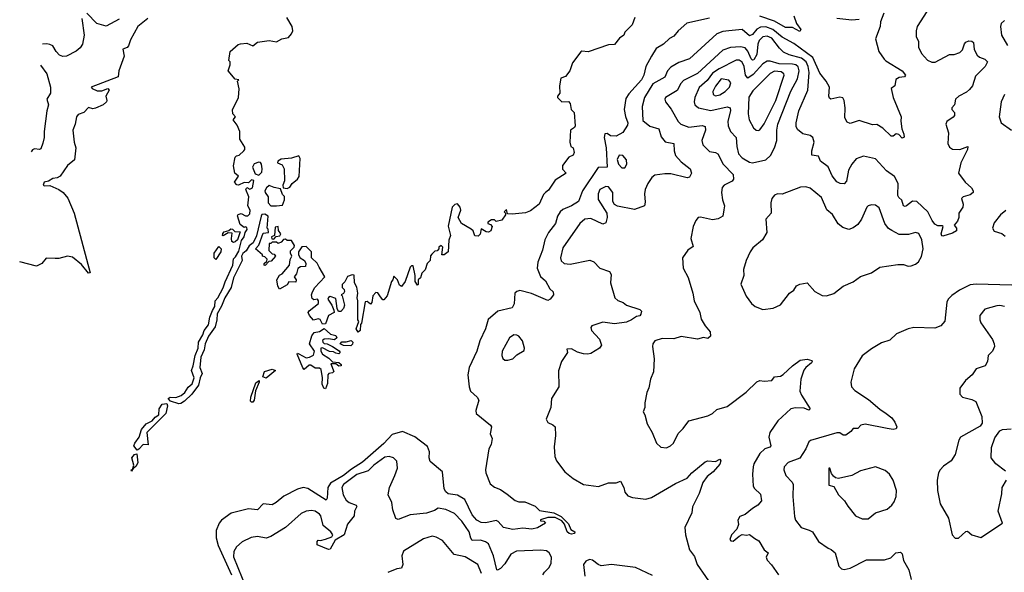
# Model space of a CAD drawing. Extents: x 1603745 to 1745082, y 385868 to 533966.
# Tile 19 of 256: x 1605931 to 1612574, y 408963 to 412690. Entities that reach past the tile are written whole.
import ezdxf

# ---------------------------------------------------------------- set-up
doc = ezdxf.new("R2010")
doc.units = 0

msp = doc.modelspace()

# ---------------------------------------------------------------- linework, layer by layer
at = {"layer": '0CON20XD'}
for points in [[(1606603.6, 412693.6), (1606515, 412645.4), (1606451.9, 412665), (1606385, 412734.4)], [(1611760.8, 412735), (1611740, 412675), (1611736.9, 412643.1), (1611705, 412560), (1611728.6, 412475), (1611764.5, 412424.5), (1611775, 412412.9), (1611885, 412345.8), (1611907.5, 412315), (1611900, 412305), (1611865, 412301.2), (1611842.3, 412287.7), (1611836.2, 412245), (1611810, 412225), (1611824, 412165), (1611879.2, 412035), (1611876, 412005), (1611882.5, 411955), (1611897, 411917), (1611898, 411898), (1611885, 411891.4), (1611863.3, 411915), (1611845, 411920), (1611825.6, 411904.4), (1611810, 411905), (1611755, 411957.5), (1611715, 411983.8), (1611685, 411980), (1611595, 412009.2), (1611535, 411990), (1611515, 412000), (1611499.2, 412029.2), (1611500.9, 412095), (1611495, 412146.2), (1611485, 412162), (1611465, 412167.5), (1611405, 412154.2), (1611395, 412160), (1611390.6, 412175), (1611394.2, 412235.8), (1611372.7, 412275), (1611330.3, 412330.3), (1611282.9, 412435), (1611155, 412530.5), (1611075, 412571.2), (1611012.9, 412622.9), (1610965, 412641.1), (1610929.5, 412640.5), (1610904, 412626), (1610875, 412590.3), (1610855, 412582.1), (1610805, 412622.9), (1610715.4, 412614.6), (1610675, 412610.4), (1610635, 412595.5), (1610450.6, 412425), (1610377.6, 412402.4), (1610325, 412369.3), (1610302.9, 412345), (1610285, 412302.5), (1610203.3, 412256.7), (1610147.8, 412165), (1610132.1, 412105), (1610135, 412009.2), (1610182.1, 411972.1), (1610242.9, 411952.9), (1610259.1, 411899.1), (1610286.2, 411866.2), (1610343.8, 411855), (1610347.1, 411805), (1610356.7, 411775), (1610395, 411731.2), (1610454.4, 411685), (1610464.2, 411655.8), (1610450.9, 411629.1), (1610435, 411623.1), (1610325, 411649.5), (1610285, 411650.9), (1610217.4, 411642.6), (1610196.9, 411625), (1610169.2, 411585), (1610150.8, 411545), (1610146.9, 411515), (1610151.3, 411458.7), (1610146, 411435), (1610079.8, 411410.2), (1609965, 411432.2), (1609944.5, 411444.5), (1609933.5, 411463.5), (1609933.1, 411525), (1609905, 411562.1), (1609885, 411565.4), (1609845, 411545.6), (1609834.6, 411515), (1609835, 411477.5), (1609891.9, 411385), (1609894.5, 411355), (1609885, 411320.8), (1609865, 411310.6), (1609785, 411349.1), (1609745, 411344.4), (1609710, 411315), (1609595, 411152.5), (1609580, 411085), (1609583.8, 411063.8), (1609603.8, 411045), (1609645, 411040.5), (1609777.2, 411067.2), (1609805, 411057.1), (1609844.6, 411014.6), (1609911.2, 410991.2), (1609922.3, 410972.3), (1609918, 410915), (1609946, 410815), (1609965.8, 410795.8), (1610002.4, 410782.4), (1610025.5, 410765.5), (1610116.2, 410735), (1610125.7, 410725), (1610123.1, 410705), (1610116.3, 410693.7), (1610092.5, 410687.5), (1610060, 410665), (1610025, 410650.9), (1609945, 410638.5), (1609865, 410650.9), (1609791.2, 410625), (1609784.2, 410615), (1609789.2, 410595), (1609844, 410535), (1609856.7, 410495), (1609843.3, 410475), (1609785, 410438.8), (1609765, 410433.3), (1609735, 410436.7), (1609695, 410446.7), (1609655, 410470), (1609622.5, 410467.5), (1609627.5, 410445), (1609586.2, 410385), (1609567, 410323), (1609568.1, 410215), (1609520, 410135), (1609514, 410075), (1609483.3, 409995), (1609494.2, 409974.2), (1609527.4, 409957.4)], [(1612050.6, 412745), (1611986.6, 412643.4), (1611978.6, 412615), (1611978.6, 412575), (1611995.6, 412545), (1611995.7, 412505), (1612015, 412461.2), (1612056.8, 412416.8), (1612085, 412404.4), (1612107.5, 412402.5), (1612205, 412456.1), (1612235, 412456.2), (1612275, 412469.4), (1612292.3, 412487.7), (1612305, 412527.1), (1612315, 412538.9), (1612335, 412546.9), (1612355, 412544.4), (1612365.4, 412535.4), (1612370, 412490), (1612391.4, 412451.4), (1612407.1, 412437.1), (1612443.8, 412423.8), (1612461.2, 412405), (1612444.4, 412375), (1612380.5, 412309.5), (1612358.9, 412245), (1612340.4, 412219.6), (1612318.6, 412201.4), (1612267.5, 412175), (1612245.6, 412155), (1612238.6, 412115), (1612219.4, 412095), (1612220.6, 412085), (1612238.1, 412065), (1612238, 412045), (1612228.3, 412031.7), (1612185.8, 412004.2), (1612178.8, 411985), (1612196.7, 411926.7), (1612194, 411855), (1612205, 411830), (1612225, 411816.2), (1612275, 411815.7), (1612328.8, 411835), (1612325.5, 411815), (1612280, 411725), (1612264.3, 411655), (1612310.5, 411595), (1612351.9, 411555), (1612364.2, 411535), (1612363.8, 411525), (1612345, 411509.2), (1612295.7, 411494.3), (1612286, 411485), (1612296.9, 411445), (1612295.6, 411425), (1612268.5, 411385), (1612267.5, 411355), (1612259.2, 411330.8), (1612236.2, 411305), (1612252.5, 411285), (1612251.4, 411265), (1612225, 411250), (1612160.7, 411230.7), (1612152.7, 411232.7), (1612147.8, 411245), (1612162, 411295), (1612155, 411300.8), (1612125, 411299.1), (1612105, 411312.1), (1612087.2, 411335), (1612058.1, 411395), (1611985, 411463.3), (1611955, 411465.3), (1611915, 411434.6), (1611905, 411430.9), (1611895, 411435.8), (1611883.3, 411473.3), (1611862, 411492), (1611856.4, 411505), (1611857.7, 411585), (1611833.4, 411633.4), (1611780.2, 411670.2), (1611705, 411752.5), (1611625, 411768.6), (1611575, 411751.4), (1611545, 411715.7), (1611523.8, 411676.2), (1611509.2, 411600.8), (1611495, 411582.5), (1611467.5, 411585), (1611445, 411597.1), (1611413.9, 411636.1), (1611385, 411698), (1611334.2, 411735), (1611319.7, 411769.7), (1611276.7, 411776.7), (1611275.3, 411805), (1611290.4, 411865), (1611282.5, 411895), (1611265, 411910), (1611215, 411920), (1611179.6, 411949.6), (1611170.3, 411970.3), (1611169.4, 411995), (1611188.8, 412075), (1611248.3, 412215), (1611257.4, 412335), (1611251.7, 412375), (1611237.2, 412405), (1611205, 412430.1), (1611123.1, 412453.1), (1611085, 412471.6), (1611057.2, 412497.2), (1611005.7, 412565), (1610975, 412579), (1610945, 412574.7), (1610920.5, 412549.5), (1610911.9, 412525), (1610904.8, 412455), (1610885, 412419.2), (1610875, 412416.6), (1610867.1, 412425), (1610845, 412478.9), (1610825, 412500), (1610795, 412507.9), (1610727.2, 412502.8)], [(1606795, 412698), (1606728.5, 412645), (1606678.6, 412555), (1606665, 412513.8), (1606656.4, 412503.6), (1606628, 412492), (1606635.6, 412444.4), (1606601.2, 412345), (1606596.7, 412305), (1606414.2, 412235.8), (1606420.8, 412225), (1606455, 412211.3), (1606485, 412211.2), (1606525, 412225.9), (1606535.5, 412215), (1606513.3, 412175), (1606520, 412145), (1606516.7, 412135), (1606495, 412116.7), (1606442.5, 412092.5), (1606425, 412090), (1606395, 412097.5), (1606365, 412063.8), (1606325, 412051.2), (1606313.8, 412035), (1606306.7, 411985), (1606289.2, 411945), (1606298.9, 411865), (1606310.6, 411825), (1606302, 411745), (1606255, 411707.5), (1606204.3, 411635), (1606185, 411624.5), (1606155, 411619.6), (1606125, 411601.2), (1606096, 411595), (1606090, 411575), (1606098.8, 411568.8), (1606135, 411571.5), (1606195, 411544.6), (1606224.4, 411524.4), (1606257, 411487), (1606300, 411385), (1606406.5, 410983.5), (1606395, 410980), (1606348.3, 411038.3), (1606288.2, 411088.2), (1606255, 411094.7), (1606195, 411080), (1606170.2, 411079.8), (1606109.1, 411080.9), (1606081.8, 411045), (1606045, 411028.6), (1605931.4, 411056.7)], [(1606351.4, 412698.6), (1606367.1, 412585), (1606355.3, 412525), (1606339.7, 412500.3), (1606312.5, 412477.5), (1606247, 412443), (1606221.9, 412441.9), (1606200.2, 412450.2), (1606176.5, 412475), (1606155, 412514.3), (1606135, 412521.9), (1606115, 412527.1), (1606085.8, 412524.7)], [(1608440, 410925), (1608411.7, 410828.3), (1608388.3, 410801.7), (1608381.7, 410801.7), (1608365, 410820), (1608348.3, 410848.3), (1608335, 410850), (1608313, 410827), (1608307.5, 410782.5), (1608298.3, 410771.7), (1608275, 410790), (1608263, 410787), (1608236.4, 410643.6), (1608230, 410635), (1608227.5, 410595), (1608215, 410582.5), (1608202.5, 410605), (1608220, 410655), (1608212.5, 410665), (1608212.5, 410795), (1608207.5, 410815), (1608212.5, 410845), (1608206.4, 410886.4), (1608190, 410915), (1608187, 410967), (1608175, 410968.8), (1608142.1, 410957.9), (1608125, 410922.5), (1608107.5, 410905), (1608107.5, 410885), (1608120.7, 410870.7), (1608123, 410857), (1608116.4, 410843.6), (1608100, 410835), (1608107, 410827), (1608123.8, 410765), (1608117, 410743), (1608098.3, 410721.7), (1608081.7, 410721.7), (1608073, 410743), (1608065, 410810), (1608025, 410822.5), (1608013.8, 410816.2), (1608010, 410805), (1608036.7, 410765), (1608051.7, 410731.7), (1608052.5, 410715), (1608014.4, 410695.6), (1607995, 410638.8), (1607975, 410637.5), (1607957.7, 410667.7), (1607945, 410673.3), (1607913, 410663), (1607886.7, 410695), (1607877.5, 410715), (1607883.6, 410726.4), (1607947.5, 410775), (1607946.7, 410795), (1607940, 410805), (1607915, 410800), (1607905, 410810), (1607900, 410835), (1607906.7, 410855), (1607923.3, 410885), (1607990, 410955), (1607951.7, 411021.7), (1607938.3, 411048.3), (1607900, 411085), (1607900, 411125), (1607865, 411160), (1607835, 411157.5), (1607812.5, 411125), (1607813.3, 411105), (1607823.6, 411083.6), (1607852.5, 411065), (1607862.5, 411045), (1607860, 411025), (1607825, 411024), (1607808.8, 411011.2), (1607800, 410975), (1607782.5, 410955), (1607797.5, 410935), (1607795, 410920), (1607748.3, 410921.7), (1607735, 410902.5), (1607683.3, 410873.3), (1607672, 410892), (1607666.7, 410935), (1607683.6, 410966.4), (1607703, 410977), (1607752.5, 411035), (1607757, 411073), (1607766.7, 411095), (1607757.5, 411115), (1607758.3, 411131.7), (1607782.5, 411155), (1607786.4, 411166.4), (1607765, 411200), (1607735, 411200), (1607725, 411210), (1607711.7, 411208.3), (1607695, 411190), (1607675, 411180), (1607665, 411190), (1607635, 411190), (1607625, 411180), (1607615, 411180), (1607613.3, 411133.3), (1607635, 411110), (1607648.3, 411108.3), (1607657.5, 411095), (1607628.3, 411061.7), (1607611.7, 411058.3), (1607587, 411033), (1607580, 411035), (1607580, 411045), (1607598.3, 411061.7), (1607600, 411075), (1607585, 411090), (1607570, 411095), (1607570, 411105), (1607522.5, 411145), (1607545, 411170), (1607575, 411250), (1607610, 411255), (1607607, 411277), (1607600, 411285), (1607607.5, 411365), (1607585, 411378.6), (1607565, 411376), (1607560, 411365), (1607528.6, 411231.4), (1607505.8, 411184.2), (1607478.6, 411165), (1607459.6, 411130.4), (1607437.3, 411112.7), (1607428.9, 411095), (1607432.5, 411065), (1607375, 410950), (1607358.8, 410885), (1607315, 410814.3), (1607292.9, 410757.1), (1607263.8, 410706.2), (1607262.5, 410665), (1607251.2, 410618.8), (1607204.7, 410555), (1607182.8, 410505), (1607176.8, 410463.2), (1607154, 410415), (1607146, 410345), (1607161.8, 410305), (1607148.9, 410275), (1607138.8, 410225), (1607092.2, 410165), (1607043.6, 410116.4), (1607017.9, 410102.1), (1607005, 410100), (1606948.3, 410118.3), (1606932.5, 410135), (1606945.8, 410144.2), (1606985, 410143.1), (1607020, 410155), (1607045.3, 410174.7), (1607067.5, 410212.5), (1607095.3, 410234.7), (1607109.5, 410275), (1607090.6, 410325), (1607102.2, 410355), (1607114.7, 410425.3), (1607135.2, 410474.7), (1607138.2, 410515), (1607166.2, 410563.8), (1607176.7, 410595), (1607205, 410632.5), (1607215.3, 410684.7), (1607231.2, 410728.8), (1607248.2, 410755), (1607250.9, 410795), (1607268.7, 410815), (1607305, 410882.5), (1607317.6, 410922.4), (1607370.4, 411035), (1607372.9, 411077.1), (1607388.3, 411091.7), (1607410, 411130), (1607428.5, 411201.5), (1607446.7, 411225), (1607452.5, 411255), (1607466.9, 411275), (1607465, 411287.5), (1607455, 411292.5), (1607445, 411287.5), (1607419.3, 411309.3), (1607401.7, 411368.3), (1607404.3, 411375.7), (1607425, 411382), (1607455, 411367.5), (1607471.7, 411368.3), (1607485, 411380), (1607486.7, 411405), (1607470, 411435), (1607476.7, 411495), (1607457.5, 411545), (1607465, 411557.5), (1607485, 411547.5), (1607502.5, 411555), (1607510, 411605), (1607495, 411610), (1607475, 411590), (1607445, 411592.5), (1607407, 411573), (1607397, 411577), (1607380, 411595), (1607407.5, 411635), (1607382.5, 411655), (1607373.3, 411705), (1607385, 411762.5), (1607395, 411772.5), (1607413, 411777), (1607443.6, 411806.4), (1607450, 411815), (1607449.3, 411829.3), (1607417.5, 411885), (1607416.7, 411935), (1607398.3, 411978.3), (1607372.5, 412015), (1607387.5, 412035), (1607370, 412055), (1607368.3, 412081.7), (1607407.5, 412165), (1607413, 412223), (1607400, 412275), (1607410, 412285), (1607385, 412290), (1607337.5, 412345), (1607352.5, 412385), (1607352.5, 412405), (1607342.5, 412415), (1607352.5, 412475), (1607405, 412522.5), (1607421.7, 412528.3), (1607465, 412531.2), (1607505, 412513.3), (1607535, 412538.8), (1607615, 412549.2), (1607665, 412541.2), (1607698.9, 412561.1), (1607745, 412570), (1607765.8, 412594.2), (1607773.8, 412615), (1607768.8, 412645), (1607733.3, 412705)], [(1610585, 412701.1), (1610433, 412667), (1610374.4, 412615), (1610345, 412578.1), (1610315, 412562.2), (1610274.2, 412525), (1610225.7, 412495), (1610193.3, 412445), (1610155.4, 412375), (1610141.9, 412315), (1610125.7, 412284.3), (1610040.5, 412189.5), (1610021, 412159), (1610009.7, 412085), (1610018.1, 412038.1), (1610034.2, 411995), (1610032.3, 411977.7), (1610000, 411930), (1609956.1, 411903.9), (1609917.7, 411907.7), (1609895, 411923.3), (1609880, 411920), (1609874.4, 411895.6), (1609888.8, 411825), (1609894.2, 411695.8), (1609835, 411693.5), (1609727.4, 411535), (1609700.9, 411465), (1609655, 411434.2), (1609595, 411409.6), (1609577.1, 411395), (1609560, 411365), (1609546.2, 411315), (1609500, 411255), (1609475.3, 411205), (1609458, 411135), (1609426.2, 411055), (1609421.9, 411015), (1609445, 410958), (1609477.9, 410927.9), (1609509.2, 410875), (1609531.2, 410855), (1609533.8, 410835), (1609511.2, 410805), (1609495, 410795.7), (1609385, 410843.2), (1609305, 410863.3), (1609285, 410857.5), (1609272.9, 410845), (1609267.2, 410772.8), (1609255, 410745.8), (1609156.6, 410723.4), (1609092.6, 410667.4), (1609073.6, 410605), (1609035.9, 410525), (1609015.5, 410454.5), (1608963.6, 410345), (1608955.8, 410295), (1608963.6, 410215), (1608973.6, 410185), (1609016.9, 410145), (1609028.6, 410125), (1609008, 410055), (1609011.2, 410035), (1609108.8, 409955), (1609114, 409945), (1609105.9, 409895.9), (1609120, 409865), (1609111.4, 409825), (1609095.8, 409795), (1609074, 409655), (1609075.8, 409635), (1609105, 409560), (1609135, 409538), (1609175, 409522.5), (1609219.7, 409489.7), (1609275, 409446.9), (1609298.8, 409438.8), (1609338.5, 409438.5), (1609408.1, 409408.1), (1609439.1, 409379.1), (1609535, 409364.5), (1609585, 409338.9), (1609635, 409290), (1609650.9, 409250.9), (1609676, 409235), (1609674, 409225), (1609655, 409220.4), (1609637.5, 409225), (1609625, 409237.1), (1609607.1, 409287.1), (1609589.7, 409309.7), (1609545, 409331.9), (1609495, 409332), (1609445, 409316.7), (1609445, 409310), (1609467, 409307), (1609480, 409295), (1609425, 409262.5), (1609385.6, 409254.4), (1609325, 409261.9), (1609257.5, 409252.5), (1609195, 409264.4), (1609158.9, 409305), (1609145, 409311.5), (1609076.1, 409296.1), (1609045, 409298.2), (1609015, 409314.4), (1608985, 409351.2), (1608934.2, 409455), (1608885, 409482.9), (1608822.6, 409492.6), (1608806.9, 409505), (1608796.3, 409525), (1608785, 409640), (1608699.7, 409709.7), (1608694.4, 409734.4), (1608697.1, 409775), (1608682.3, 409812.3), (1608597.6, 409877.6), (1608515, 409912), (1608445, 409892.2), (1608387.9, 409832.1), (1608245, 409705.2), (1608170.8, 409659.2), (1608115, 409615.4), (1608028, 409565), (1608011.1, 409535), (1608006.7, 409463.3), (1607999.5, 409450.5), (1607875, 409529.2), (1607845, 409536), (1607805, 409524.6), (1607712.7, 409477.3), (1607661.1, 409435)], [(1610082.5, 412705), (1610062.5, 412655), (1610013.6, 412606.4), (1610007.5, 412585), (1609977.5, 412565), (1609945, 412523.3), (1609905, 412520), (1609766.4, 412473.6), (1609725, 412477.5), (1609717, 412473), (1609661.7, 412398.3), (1609643.3, 412345), (1609613, 412307), (1609582.5, 412295), (1609572.5, 412245), (1609576.7, 412195), (1609560, 412175), (1609560, 412165), (1609590, 412135), (1609635, 412137.5), (1609646.2, 412125), (1609652.5, 412085), (1609673.3, 412065), (1609680, 411975), (1609675, 411962.5), (1609646.7, 411945), (1609643.3, 411865), (1609650, 411835), (1609666.2, 411825), (1609671.2, 411795), (1609665, 411777.5), (1609637, 411763), (1609593.6, 411706.4), (1609593, 411683), (1609617.5, 411655), (1609545, 411607.5), (1609498.8, 411541.2), (1609480, 411525), (1609465, 411510), (1609436.7, 411445), (1609378.3, 411401.7), (1609345, 411387.5), (1609255, 411377.5), (1609221.7, 411381.7), (1609215, 411410), (1609200, 411395), (1609210, 411385), (1609210, 411375), (1609185, 411337.5), (1609145, 411330), (1609135, 411340), (1609115, 411340), (1609090, 411325), (1609090, 411315), (1609108.3, 411308.3), (1609120, 411295), (1609110, 411265), (1609095, 411257.5), (1609078.3, 411258.3), (1609045, 411280), (1609037, 411243), (1609025, 411230), (1609001.7, 411231.7), (1608990, 411265), (1608978.3, 411278.3), (1608912.5, 411315), (1608890, 411355), (1608907.5, 411405), (1608903.3, 411425), (1608885, 411447.5), (1608866.4, 411443.6), (1608850, 411425), (1608822.9, 411297.1), (1608838.8, 411235), (1608826.5, 411203.5), (1608822.5, 411125), (1608795, 411103.8), (1608780, 411105), (1608785.7, 411155), (1608775, 411167.5), (1608760, 411155), (1608760, 411145), (1608748.3, 411131.7), (1608731.7, 411128.3), (1608711.7, 411108.3), (1608703, 411097), (1608700, 411065), (1608680, 411045), (1608667, 411003), (1608645, 410980), (1608635, 410950), (1608620, 410935), (1608620, 410905), (1608615, 410900), (1608600, 410925), (1608600, 410965), (1608585, 411030), (1608575, 411030), (1608565, 411020), (1608532.5, 410925), (1608508.3, 410891.7), (1608495, 410900), (1608480, 410935), (1608455, 410960), (1608450, 410935), (1608440, 410925)], [(1611153.3, 412715), (1611172.5, 412665), (1611201.4, 412625), (1611195, 412610), (1611145, 412636.7), (1611097.3, 412637.3), (1611025, 412680.4), (1610924.8, 412714.8)], [(1611445, 412700), (1611545, 412689.3), (1611595, 412692.7)], [(1612576.2, 412685), (1612552.9, 412665), (1612547.7, 412645), (1612556.5, 412586.5), (1612595.3, 412515)], [(1610727.2, 412502.8), (1610674.6, 412485), (1610505, 412327.4), (1610410.2, 412279.8), (1610391.2, 412258.8), (1610366.9, 412213.1), (1610287.5, 412165), (1610283.8, 412155), (1610288.8, 412135), (1610327.3, 412087.3), (1610374.3, 412004.3), (1610391.1, 411985), (1610445, 411965.3), (1610535, 411975.9), (1610555, 411969.4), (1610558.1, 411945), (1610533.9, 411875), (1610541.1, 411845), (1610585, 411801.2), (1610625.3, 411795.3), (1610641.9, 411785), (1610677.9, 411715), (1610745.6, 411645), (1610746.9, 411615), (1610738.6, 411601.4), (1610683.8, 411575), (1610671.8, 411558.2), (1610666.7, 411525), (1610673.3, 411475), (1610686.9, 411435), (1610683, 411407), (1610676, 411365), (1610643.7, 411346.3), (1610605, 411340), (1610525, 411359.2), (1610510, 411355), (1610493.2, 411336.8), (1610474.2, 411295), (1610458.6, 411215), (1610475, 411160), (1610438.8, 411135), (1610404, 411085), (1610408, 411015), (1610442.3, 410952.3), (1610473.8, 410845), (1610481.2, 410795), (1610520, 410715), (1610529.7, 410669.7), (1610556, 410625), (1610589.2, 410585), (1610592.9, 410555), (1610575, 410540), (1610545, 410546), (1610505, 410536.2), (1610395, 410552.7), (1610345, 410536.9), (1610265, 410540.8), (1610215.9, 410524.1), (1610203.8, 410505), (1610200, 410485), (1610212.1, 410402.1), (1610206.9, 410315), (1610188.1, 410265), (1610176.4, 410206.4), (1610162, 410175), (1610148.8, 410105), (1610150, 410075), (1610136.7, 410045), (1610150, 410025), (1610163.8, 409965), (1610198, 409905), (1610227.1, 409835), (1610257.8, 409807.8), (1610295, 409801.5), (1610322.5, 409815), (1610342.9, 409835), (1610375, 409900), (1610407.9, 409932.1), (1610446.2, 409985), (1610575, 410018.1), (1610605, 410034.3), (1610635, 410061.4), (1610705, 410081.4), (1610833.1, 410176.9), (1610905, 410248), (1610925, 410257.5), (1610955, 410252.5), (1611005, 410255.8), (1611025, 410280.6), (1611063.3, 410285), (1611082.2, 410297.8), (1611145, 410355.8), (1611197.1, 410392.9), (1611245, 410400), (1611275, 410392.5), (1611278.8, 410385), (1611274, 410375), (1611234.8, 410345.2), (1611222.9, 410327.1), (1611201.7, 410265), (1611195.4, 410185.4), (1611205, 410158), (1611264.3, 410065), (1611255, 410055.7), (1611225, 410070.4), (1611165, 410072.7), (1611135, 410064.6), (1611046.9, 409985), (1610993.2, 409905), (1610986, 409875), (1610999.4, 409815), (1610993.4, 409806.6), (1610959.2, 409795), (1610925, 409764.3), (1610884.3, 409695), (1610880, 409675), (1610874.4, 409625), (1610880, 409545), (1610888.7, 409528.7), (1610929.3, 409489.3), (1610935.5, 409444.5), (1610912, 409415), (1610875.7, 409394.3), (1610825, 409353.3), (1610790.7, 409339.3), (1610777.5, 409315), (1610780, 409285), (1610770, 409255), (1610733.8, 409215), (1610723.3, 409185), (1610730, 409175), (1610745, 409172.5), (1610785, 409207.5), (1610805, 409217.5), (1610835, 409213.3), (1610855, 409217.5), (1610890.8, 409190.8), (1610918.8, 409175), (1610953.8, 409115), (1610981.2, 409095), (1610968, 409065), (1610974.4, 409044.4), (1611004.2, 409014.2), (1611051.2, 408945)], [(1610875, 411724.6), (1610965.5, 411744.5), (1610997.5, 411775), (1611025, 411826), (1611039.6, 411875), (1611039.4, 411945), (1611045.8, 411985), (1611135, 412207.8), (1611178.4, 412291.6), (1611190.4, 412345), (1611182.6, 412372.6), (1611166.9, 412385), (1611145, 412390.8), (1611055, 412391.4), (1610995, 412410.8), (1610975, 412411.3), (1610945, 412392.2), (1610879.8, 412320.2), (1610845, 412295.8), (1610828.1, 412315), (1610819.4, 412375), (1610805, 412403.8), (1610785, 412417.4), (1610765, 412416.4), (1610650.3, 412359.7), (1610605, 412330.5), (1610569.7, 412280.3), (1610516.7, 412233.3), (1610487.2, 412165), (1610481.2, 412135), (1610485.6, 412115), (1610511.2, 412095), (1610595, 412076.9), (1610705, 412101.4), (1610725.9, 412095.9), (1610727.3, 412075), (1610709.6, 412005), (1610711.1, 411975), (1610726.1, 411936.1), (1610765.8, 411895), (1610769.4, 411835), (1610781.8, 411785), (1610805, 411758.2), (1610855, 411728.8), (1610875, 411724.6)], [(1606070.9, 412383.1), (1606115.4, 412325), (1606140.4, 412235), (1606138.8, 412195), (1606114.1, 412155), (1606125.4, 412115), (1606114.7, 412075.3), (1606097.4, 411935), (1606097.6, 411895), (1606087.4, 411857.4), (1606075, 411820), (1606065, 411815.6), (1606031.5, 411818.5), (1606018.3, 411811.7), (1606009.6, 411799.9)], [(1610915, 411942.9), (1610925, 411947.5), (1610955, 411988.2), (1611033.5, 412145), (1611089.2, 412315), (1611086, 412326), (1611068.5, 412338.5), (1611025, 412342.3), (1610993.7, 412326.3), (1610878.7, 412211.3), (1610851.6, 412168.4), (1610845.3, 412055), (1610853.6, 412013.6), (1610881.2, 411961.2), (1610901.2, 411945), (1610915, 411942.9)], [(1610625, 412177.3), (1610655, 412182.8), (1610691.1, 412205), (1610720, 412235), (1610729.4, 412265), (1610715, 412282.2), (1610665, 412290.4), (1610625, 412241.5), (1610607.7, 412205), (1610610.6, 412185), (1610625, 412177.3)], [(1612574.5, 412185), (1612553.6, 412135), (1612540, 412035), (1612553.3, 411995), (1612622, 411945)], [(1607545, 411642.5), (1607565, 411662.5), (1607566.8, 411683.2), (1607562.5, 411715), (1607555, 411726.2), (1607545, 411728.8), (1607512.9, 411717.1), (1607502.5, 411695), (1607520.7, 411650.7), (1607545, 411642.5)], [(1607735, 411552.5), (1607755, 411560), (1607770, 411585), (1607805.4, 411614.6), (1607816.6, 411633.4), (1607824.1, 411754.1), (1607815, 411771.2), (1607765, 411756.7), (1607695, 411750), (1607672.5, 411735), (1607670, 411725), (1607701.5, 411711.5), (1607716.1, 411685), (1607717.3, 411602.7), (1607707.5, 411575), (1607710, 411555), (1607735, 411552.5)], [(1609995, 411691.8), (1610015, 411691.9), (1610027.7, 411715), (1610024.6, 411745), (1610000, 411775), (1609975, 411776.2), (1609963, 411747), (1609970.3, 411715), (1609995, 411691.8)], [(1607665, 411433.8), (1607705, 411440), (1607717.5, 411475), (1607717, 411497), (1607705, 411510), (1607690, 411550), (1607647.4, 411557.4), (1607615, 411571.2), (1607596.7, 411555), (1607586.2, 411535), (1607586.7, 411525), (1607608, 411495), (1607607.5, 411455), (1607625, 411434), (1607665, 411433.8)], [(1610945, 410736), (1611015, 410744.2), (1611065, 410768), (1611125, 410846.2), (1611153.8, 410865), (1611172.5, 410895), (1611195, 410906.9), (1611245, 410916.2), (1611295, 410856.2), (1611345, 410830), (1611375, 410827.5), (1611425, 410843.3), (1611488, 410892), (1611555, 410922.5), (1611605, 410958), (1611678.3, 410981.7), (1611735, 411021.2), (1611855, 411040), (1611895, 411040), (1611925, 411028.8), (1611945, 411030), (1611975, 411040.8), (1611995, 411058), (1612016.1, 411093.9), (1612027.5, 411145), (1612018.8, 411205), (1611997.1, 411247.1), (1611975, 411254.3), (1611928.8, 411241.2), (1611865, 411242.2), (1611815, 411268.1), (1611792.7, 411282.7), (1611768.5, 411315), (1611730.5, 411420.5), (1611705, 411440), (1611678.8, 411441.2), (1611655, 411434.2), (1611647.1, 411425), (1611610.5, 411345), (1611585, 411309.4), (1611555, 411286.7), (1611525, 411275.6), (1611485, 411287.8), (1611454, 411314), (1611415, 411375.6), (1611376.8, 411406.8), (1611341.2, 411491.2), (1611263.6, 411553.6), (1611235, 411562.2), (1611199.1, 411560.9), (1611075, 411514), (1611043.9, 411516.1), (1611025, 411507.5), (1611006.7, 411485), (1610998.8, 411455), (1611001.2, 411385), (1610965.8, 411344.2), (1610973.1, 411255), (1610942.9, 411205), (1610878.6, 411151.4), (1610860, 411125), (1610832.5, 411065), (1610815.6, 411005), (1610816.9, 410965), (1610796.4, 410906.4), (1610833.8, 410825), (1610868.8, 410775), (1610893.3, 410755), (1610945, 410736)], [(1612585, 411402.2), (1612549.2, 411375), (1612505, 411320), (1612494.4, 411285), (1612505, 411264), (1612557.6, 411247.6), (1612580.7, 411230.7)], [(1607375, 411187.5), (1607363.6, 411193.6), (1607360, 411215), (1607365, 411250), (1607338.3, 411251.7), (1607305, 411232.5), (1607300, 411235), (1607303, 411247), (1607311.7, 411258.3), (1607341.7, 411268.3), (1607355, 411280), (1607368.3, 411278.3), (1607382.5, 411262.5), (1607418.3, 411258.3), (1607400, 411205), (1607385, 411192.5), (1607375, 411187.5)], [(1607645, 411210), (1607662.5, 411227.5), (1607686.7, 411233.3), (1607692.5, 411245), (1607678.3, 411268.3), (1607676.2, 411296.2), (1607655, 411290), (1607650, 411235), (1607630, 411225), (1607631.7, 411211.7), (1607645, 411210)], [(1607255, 411072.5), (1607243, 411083), (1607242.5, 411115), (1607275, 411160), (1607290, 411145), (1607288.8, 411125), (1607255, 411072.5)], [(1612625, 410898.8), (1612385, 410906.7), (1612345, 410901.4), (1612273, 410867), (1612219.4, 410830.6), (1612194.7, 410805), (1612185.9, 410785), (1612174.1, 410655.9), (1612145.7, 410624.3), (1612105, 410609.2), (1611965, 410614), (1611925, 410606.2), (1611847.9, 410572.1), (1611800.9, 410529.1), (1611745, 410510), (1611679.1, 410470.9), (1611616.1, 410423.9), (1611561.5, 410335), (1611537.8, 410245), (1611542.5, 410215), (1611565, 410189.4), (1611659.1, 410129.1), (1611735, 410063.1), (1611778, 410035), (1611816, 410005), (1611836.7, 409975), (1611850, 409945), (1611845, 409930), (1611825, 409926.7), (1611785, 409932.5), (1611635, 409961.4), (1611606.7, 409955), (1611585, 409932), (1611555, 409933.8), (1611538.3, 409911.7), (1611505, 409888.7), (1611487.7, 409887.7), (1611465, 409903.1), (1611445, 409904.4), (1611267.6, 409852.4), (1611256.4, 409843.6), (1611235.4, 409795), (1611195, 409733.6), (1611116.3, 409703.7), (1611088.6, 409675), (1611087.1, 409655), (1611101.4, 409615), (1611142.1, 409572.1), (1611150, 409555), (1611147.9, 409475), (1611158.5, 409338.5), (1611165.7, 409315), (1611204.6, 409264.6), (1611258.3, 409248.3), (1611281.2, 409235), (1611321.1, 409171.1), (1611385, 409125.8), (1611407.2, 409117.2), (1611432.5, 409095), (1611457.5, 409005), (1611475, 408987.1), (1611495, 408982.5), (1611535, 408990.6), (1611645, 409047.1), (1611765, 409047.1), (1611809.7, 409060.3), (1611842.5, 409095), (1611875, 409098), (1611885, 409087.5), (1611895, 409042.5), (1611930.5, 408980.5), (1611945.8, 408915)], [(1612575, 410756.7), (1612545, 410763.5), (1612525, 410761.1), (1612442.7, 410737.3), (1612410, 410695), (1612409.4, 410665), (1612415.7, 410645), (1612495, 410534.2), (1612506.8, 410505), (1612507.5, 410485), (1612494.6, 410455.4), (1612465.5, 410424.5), (1612460, 410385), (1612444.3, 410355.7), (1612385, 410336), (1612358, 410295), (1612313, 410257), (1612274.2, 410205.8), (1612273.3, 410165), (1612292.5, 410145), (1612355, 410128.8), (1612382.5, 410115), (1612423.3, 410015), (1612425, 409970), (1612410.5, 409949.5), (1612278.8, 409875), (1612268, 409855), (1612243.4, 409756.6), (1612215.4, 409714.6), (1612165, 409679.2), (1612142, 409655), (1612130.8, 409635), (1612121.2, 409585), (1612123.3, 409515), (1612140.8, 409425), (1612197.4, 409327.4), (1612223.3, 409215), (1612243.9, 409193.9), (1612265, 409193.3)], [(1607995, 410200), (1607982.5, 410205), (1607971.7, 410231.7), (1607973.3, 410275), (1607965, 410330), (1607955, 410340), (1607925, 410340), (1607895, 410360), (1607885, 410360), (1607851.7, 410331.7), (1607841.2, 410341.2), (1607802.5, 410435), (1607805, 410440), (1607815, 410436.7), (1607865, 410410), (1607887, 410413), (1607913, 410427), (1607920, 410455), (1607886.2, 410505), (1607902.7, 410557.3), (1607918.8, 410581.2), (1607955, 410588), (1607985, 410606.7), (1608028.8, 410568.8), (1608065, 410560), (1608071.2, 410545), (1608055, 410530), (1608015, 410538.8), (1607985, 410536.2), (1607974.1, 410525.9), (1607976.7, 410515), (1607985, 410506.7), (1608005, 410504), (1608042.5, 410485), (1608086.1, 410456.1), (1608092.5, 410445), (1608085, 410437.5), (1608065, 410440), (1608049.3, 410449.3), (1608022, 410452), (1607975, 410477.5), (1607962.5, 410475), (1607963.3, 410455), (1607975, 410433.3), (1608016.4, 410406.4), (1608041.7, 410381.7), (1608085, 410377.5), (1608100, 410365), (1608100, 410355), (1608085, 410352.5), (1608065, 410370), (1608031.7, 410368.3), (1608051.7, 410318.3), (1608041.7, 410308.3), (1608016.4, 410303.6), (1608010, 410295), (1608007, 410237), (1607995, 410200)], [(1609225, 410393.3), (1609258.3, 410401.7), (1609285, 410430), (1609335, 410460), (1609336.7, 410475), (1609323.3, 410525), (1609298.8, 410555), (1609285, 410562), (1609265, 410564), (1609235, 410543.8), (1609186.2, 410455), (1609183.3, 410425), (1609190, 410405), (1609205, 410393.3), (1609225, 410393.3)], [(1608165, 410490), (1608115, 410493.3), (1608092.5, 410505), (1608105, 410516.7), (1608133, 410517), (1608167.5, 410527.5), (1608180, 410515), (1608177.5, 410502.5), (1608165, 410490)], [(1607595, 410272.5), (1607572.5, 410282.5), (1607583.3, 410316.7), (1607635, 410332.5), (1607657.5, 410325), (1607595, 410272.5)], [(1607505, 410110), (1607495, 410110), (1607488.3, 410118.3), (1607490, 410145), (1607525, 410240), (1607547, 410257), (1607547.5, 410245), (1607522.5, 410187.5), (1607512.5, 410125), (1607505, 410110)], [(1606725, 409785.8), (1606701.8, 409815), (1606707.5, 409835), (1606736.4, 409875), (1606753.1, 409926.9), (1606784.7, 409965.3), (1606825.3, 409984.7), (1606845, 410009.5), (1606870.6, 410025), (1606873.3, 410065), (1606893.1, 410096.9), (1606925, 410101.9), (1606929.7, 410085), (1606916.4, 410035), (1606788.1, 409905), (1606798.3, 409821.7), (1606765, 409825.5), (1606735, 409794.2), (1606725, 409785.8)], [(1609527.4, 409957.4), (1609543.6, 409943.6), (1609546, 409885), (1609538.3, 409808.3), (1609541.9, 409745), (1609552.9, 409715), (1609609.8, 409639.8), (1609666, 409596), (1609735, 409555.7), (1609837.3, 409542.7), (1609905, 409566), (1609955, 409565.8), (1609985, 409577.5), (1610007.5, 409535), (1610015, 409503.3), (1610035, 409478.8), (1610065, 409467.5), (1610155, 409455.7), (1610195, 409468.1), (1610355, 409562.9), (1610435, 409597.5), (1610466.8, 409633.2), (1610555, 409707.9), (1610575, 409715.5), (1610625, 409710.8), (1610655, 409726.7), (1610661.2, 409715), (1610655, 409692), (1610609.7, 409640.3), (1610570.3, 409609.7), (1610541.2, 409568.8), (1610515.5, 409495), (1610471.1, 409405), (1610465.8, 409365), (1610420, 409265), (1610422.5, 409215), (1610450, 409115), (1610485, 409069.2), (1610502.7, 409015), (1610614.2, 408855)], [(1612581.4, 409645), (1612517.1, 409695), (1612486, 409735), (1612487.1, 409805), (1612509.4, 409870.6), (1612543.6, 409916.4), (1612562.9, 409927.1), (1612621.1, 409931.1)], [(1606685, 409644.2), (1606682.5, 409655), (1606693.2, 409657), (1606700.4, 409685), (1606687.5, 409735), (1606705, 409756.5), (1606722, 409762), (1606728.2, 409701.8), (1606715, 409675.8), (1606697, 409663), (1606693.2, 409657), (1606685, 409644.2)], [(1609461.5, 408945), (1609472.8, 408965), (1609503.9, 408996.1), (1609516.3, 409025), (1609519.5, 409065), (1609504.7, 409094.7), (1609485, 409108.2), (1609446.6, 409113.4), (1609284, 409106), (1609244.1, 409085.9), (1609205, 409020.5), (1609175, 408989.1), (1609155, 408977.5), (1609150.3, 408980.3), (1609127.5, 409075), (1609095, 409154.2), (1609075, 409169.2), (1609039.7, 409179.7), (1608985, 409178.5), (1608974.4, 409194.4), (1608964.7, 409235), (1608915, 409307.5), (1608865, 409360.4), (1608806.5, 409386.5), (1608755, 409394.6), (1608731.1, 409378.9), (1608675, 409361.2), (1608565, 409351.8), (1608485, 409319.2), (1608470, 409325), (1608448, 409385), (1608441.2, 409435), (1608416.4, 409486.4), (1608425.7, 409535), (1608463.1, 409615), (1608479.4, 409665), (1608475, 409712.5), (1608454.4, 409734.4), (1608425, 409743.3), (1608395, 409739.5), (1608321.1, 409685), (1608283.5, 409646.5), (1608205, 409622.8), (1608115.5, 409555), (1608105.4, 409535), (1608112.8, 409485), (1608135, 409448.6), (1608155, 409433.1), (1608202.5, 409415), (1608207, 409407), (1608191.4, 409375), (1608188.6, 409345), (1608142.3, 409287.7), (1608121.2, 409215), (1608060.5, 409179.5), (1608025, 409118.8), (1608015, 409116.7), (1607938.3, 409148.3), (1607938.3, 409171.7), (1607945, 409180), (1607961.7, 409178.3), (1607995, 409187.5), (1608037, 409203), (1608043.3, 409215), (1608031.2, 409235), (1607978.7, 409278.7), (1607962.9, 409342.9), (1607954.2, 409355), (1607925.8, 409375), (1607900.9, 409380.9), (1607865, 409375.4), (1607830.1, 409359.9), (1607725.3, 409264.7), (1607625, 409205.6), (1607595, 409194.4), (1607535, 409205.2), (1607492.7, 409197.3), (1607431.3, 409168.7), (1607394.7, 409135), (1607376.3, 409103.7), (1607375, 409067.5), (1607462.6, 408852.6)], [(1611655, 409322.9), (1611705, 409363.1), (1611785, 409389.2), (1611816.2, 409415), (1611831.7, 409438.3), (1611845.7, 409475), (1611847.1, 409515), (1611825.6, 409585), (1611800.6, 409625), (1611770.4, 409650.4), (1611704.5, 409674.5), (1611605, 409646.5), (1611545, 409616.7), (1611455, 409596), (1611435, 409601.2), (1611422.3, 409612.3), (1611408.8, 409628.8), (1611397.5, 409665), (1611390, 409665), (1611390, 409550), (1611425, 409542.5), (1611455, 409486.7), (1611496.7, 409445), (1611518.3, 409408.3), (1611571.2, 409345), (1611614.5, 409324.5), (1611655, 409322.9)], [(1612265, 409193.3), (1612315, 409237.5), (1612325, 409240), (1612356.1, 409216.1), (1612415, 409198.8), (1612562.5, 409295), (1612532.5, 409375), (1612557.8, 409492.2), (1612560.9, 409535), (1612588.6, 409585)], [(1607661.1, 409435), (1607635, 409418.9), (1607575, 409424.5), (1607535, 409384.5), (1607475, 409390.7), (1607357.6, 409362.4), (1607292.5, 409315), (1607277.5, 409295), (1607257.1, 409245), (1607257.7, 409195), (1607271.1, 409145), (1607360, 408945)], [(1609046.6, 408955), (1609022.9, 409015), (1608936.8, 409066.8), (1608862.1, 409082.1), (1608785, 409177.8), (1608741.2, 409201.2), (1608715, 409206.4), (1608655, 409189.5), (1608521.9, 409105), (1608509.4, 409075), (1608516.2, 409015), (1608508, 408992), (1608475, 408986.7), (1608415, 408962.5)], [(1610200.5, 408940.5), (1610085, 408994.5), (1609925, 409016.4), (1609855, 409006.9), (1609834, 409015), (1609795.5, 409045.5), (1609775, 409048.6), (1609752.1, 409037.9), (1609735.8, 409015), (1609743.2, 408936.8)]]:
    msp.add_lwpolyline(points, dxfattribs=at)

doc.saveas('drawing.dxf')
